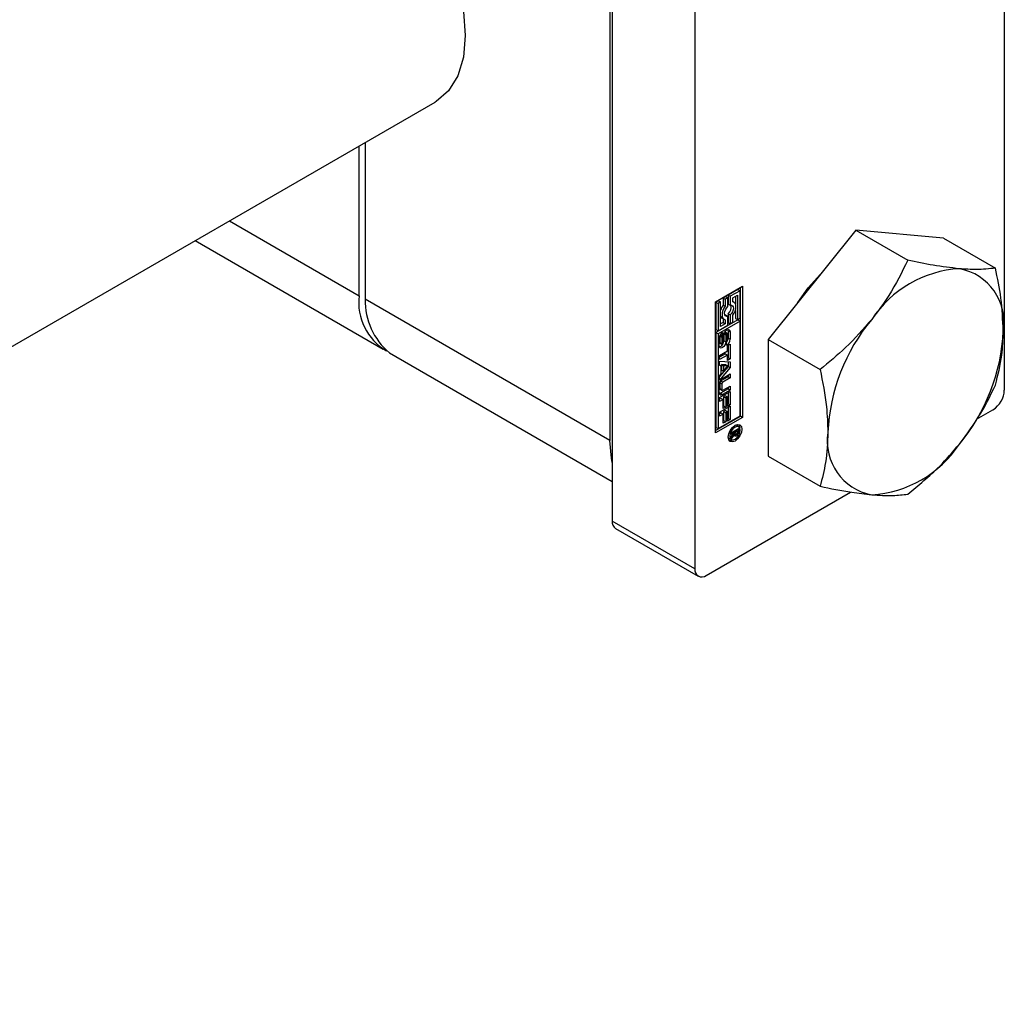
# Model space of a CAD drawing. Header units: millimetres. Extents: x 0 to 25230, y 0 to 17820.
# Tile 209 of 244: x 12799 to 13088, y 14801 to 15086. Entities that reach past the tile are written whole.
import ezdxf

# ---------------------------------------------------------------- set-up
doc = ezdxf.new("R2010")
doc.units = ezdxf.units.MM
doc.linetypes.add('SLD-Sólida', pattern=[0])

msp = doc.modelspace()

# ---------------------------------------------------------------- linework, layer by layer
at = {"color": 7, "linetype": 'SLD-Sólida', "lineweight": 25, "ltscale": 30}
for p, q in [((13088.29, 15214.46), (13088.29, 14977.2)), ((12973.13, 15175.97), (12973.13, 14938.71)), ((12997.37, 15161.98), (12997.37, 14924.71)), ((12972.37, 15151.39), (12972.37, 14962.42)), ((12122.45, 14600.74), (12921.07, 15061.77)), ((12898.73, 15004.93), (12898.73, 15048.88)), ((12900.55, 15049.93), (12900.55, 15003.88)), ((12860.66, 15026.9), (12898.73, 15004.93)), ((13044.65, 15024.15), (13018.89, 14992.1)), ((13044.65, 15024.15), (13059.92, 15015.33)), ((13070.41, 15021.84), (13044.65, 15024.15)), ((13070.41, 15021.84), (13085.68, 15013.02)), ((12850.62, 15021.11), (12905.83, 14989.23)), ((13003.43, 15003.1), (13011.39, 15007.69)), ((13010.03, 15006.74), (13007.18, 15005.1)), ((13010.03, 15006.74), (13010.64, 15006.39)), ((13010.78, 14969.55), (13010.78, 15007.34)), ((13011.39, 15007.69), (13011.39, 14969.2)), ((12972.37, 14962.42), (12900.55, 15003.88)), ((13006.43, 15004.66), (13005.68, 15004.23)), ((13005.68, 15004.23), (13005.68, 15002.18)), ((13005.68, 15004.23), (13006.28, 15003.88)), ((13007.04, 15004.31), (13006.28, 15003.88)), ((13006.28, 15003.88), (13006.28, 15001.83)), ((13006.43, 15004.66), (13007.04, 15004.31)), ((13007.04, 15001.71), (13007.04, 15004.31)), ((13007.18, 15005.1), (13007.18, 15002.49)), ((13007.18, 15005.1), (13007.79, 15004.75)), ((13010.64, 15006.39), (13007.79, 15004.75)), ((13007.79, 15004.75), (13007.79, 15002.14)), ((13008.54, 15004.31), (13009.89, 15005.09)), ((13008.54, 15003.13), (13008.54, 15004.31)), ((13009.28, 15004.74), (13009.28, 15002.54)), ((13009.89, 15005.09), (13009.89, 14997.91)), ((13010.64, 14998.34), (13010.64, 15006.39)), ((13003.43, 14964.61), (13003.43, 15003.1)), ((13004.33, 15003.45), (13003.58, 15003.02)), ((13003.58, 15003.02), (13003.58, 14994.97)), ((13003.58, 15003.02), (13004.18, 15002.67)), ((13004.93, 15003.1), (13004.18, 15002.67)), ((13004.18, 15002.67), (13004.18, 14994.62)), ((13004.33, 15003.45), (13004.93, 15003.1)), ((13004.93, 14995.92), (13004.93, 15003.1)), ((13005.68, 15002.18), (13006.28, 15001.83)), ((13007.18, 15002.49), (13007.79, 15002.14)), ((13008.86, 15003.01), (13008.54, 15003.19)), ((13005.36, 14998.35), (13005.96, 14998)), ((13005.68, 14998.16), (13005.68, 14997.05)), ((13006.43, 14999.22), (13006.25, 14999.19)), ((13006.43, 14999.22), (13007.04, 14998.87)), ((13007.04, 14996.26), (13007.04, 14998.87)), ((13007.18, 14999.65), (13007.18, 14997.05)), ((13007.18, 14999.65), (13007.79, 14999.3)), ((13007.79, 14999.3), (13007.79, 14996.7)), ((13008.54, 14997.13), (13008.54, 14999.18)), ((13009.28, 15000.63), (13009.28, 14998.26)), ((13009.28, 14998.26), (13009.89, 14997.91)), ((13009.89, 14997.91), (13010.64, 14998.34)), ((13010.03, 14997.82), (13003.58, 14994.1)), ((13010.64, 14997.47), (13004.18, 14993.75)), ((13004.18, 14994.62), (13007.04, 14996.26)), ((13005.68, 14997.05), (13004.93, 14996.62)), ((13006.28, 14996.7), (13004.93, 14995.92)), ((13005.68, 14997.05), (13006.28, 14996.7)), ((13006.28, 14997.88), (13006.28, 14996.7)), ((13007.18, 14997.05), (13007.79, 14996.7)), ((13007.79, 14996.7), (13008.54, 14997.13)), ((13010.03, 14997.82), (13010.64, 14997.47)), ((13010.64, 14969.63), (13010.64, 14997.47)), ((13003.58, 14994.97), (13004.18, 14994.62)), ((13003.58, 14994.1), (13003.58, 14966.26)), ((13004.18, 14993.75), (13003.58, 14994.1)), ((13004.18, 14993.75), (13004.18, 14965.91)), ((13004.5, 14990.24), (13004.5, 14992.41)), ((13004.71, 14993.07), (13004.71, 14991.22)), ((13004.71, 14993.07), (13005.32, 14992.72)), ((13004.73, 14993.24), (13005.34, 14992.89)), ((13004.81, 14993.41), (13005.39, 14993.07)), ((13004.88, 14993.52), (13005.46, 14993.18)), ((13004.92, 14993.58), (13005.52, 14993.23)), ((13004.93, 14993.59), (13005.53, 14993.24)), ((13005.32, 14992.72), (13005.32, 14990.87)), ((13005.53, 14993.24), (13005.52, 14993.23)), ((13005.53, 14994.14), (13005.53, 14993.24)), ((13005.73, 14991.09), (13005.78, 14993.15)), ((13005.91, 14993.77), (13005.87, 14991.7)), ((13005.91, 14993.77), (13006.52, 14993.42)), ((13005.94, 14993.87), (13006.53, 14993.54)), ((13006.01, 14994.01), (13006.56, 14993.69)), ((13006.08, 14994.15), (13006.63, 14993.84)), ((13006.16, 14994.27), (13006.73, 14993.94)), ((13006.82, 14993.94), (13006.22, 14994.29)), ((13006.52, 14993.42), (13006.47, 14991.35)), ((13006.92, 14991.81), (13006.92, 14993.67)), ((13007.14, 14994.64), (13007.09, 14994.98)), ((13007.14, 14994.64), (13007.14, 14992.47)), ((13007.14, 14994.64), (13007.75, 14994.29)), ((13007.14, 14992.47), (13007.75, 14992.12)), ((13007.75, 14994.29), (13007.75, 14992.12)), ((13004.71, 14991.22), (13005.32, 14990.87)), ((13004.75, 14991.02), (13005.35, 14990.67)), ((13004.81, 14990.94), (13005.42, 14990.59)), ((13005.87, 14991.7), (13006.47, 14991.35)), ((13006.71, 14990.39), (13006.71, 14991.29)), ((13006.98, 14990.29), (13007.74, 14990.73)), ((13006.98, 14988.69), (13006.98, 14990.29)), ((13007.13, 14990.38), (13007.13, 14986.69)), ((13007.74, 14990.73), (13007.74, 14986.34)), ((13018.89, 14992.1), (13034.16, 14983.28)), ((13018.89, 14992.1), (13018.89, 14957.76)), ((12907.65, 14988.18), (12973.13, 14950.38)), ((13004.61, 14987.32), (13006.98, 14988.69)), ((13006.37, 14987.86), (13004.61, 14986.84)), ((13006.98, 14987.51), (13004.61, 14986.14)), ((13004.61, 14986.14), (13004.61, 14987.32)), ((13006.37, 14987.86), (13006.98, 14987.51)), ((13006.98, 14985.9), (13006.98, 14987.51)), ((13007.13, 14986.69), (13006.98, 14986.6)), ((13007.13, 14986.69), (13007.74, 14986.34)), ((13004.61, 14985.65), (13007.74, 14985.54)), ((13004.61, 14984.39), (13004.61, 14985.65)), ((13004.61, 14984.67), (13005.13, 14984.37)), ((13005.13, 14984.37), (13004.61, 14984.39)), ((13007.13, 14984.18), (13004.61, 14981.17)), ((13007.74, 14983.83), (13004.61, 14980.09)), ((13005.13, 14981.99), (13005.13, 14984.37)), ((13005.21, 14984.7), (13005.21, 14983.14)), ((13006.45, 14984.64), (13005.21, 14984.7)), ((13005.21, 14984.7), (13005.81, 14984.35)), ((13005.81, 14984.35), (13005.81, 14982.79)), ((13007.06, 14984.29), (13005.81, 14984.35)), ((13005.81, 14982.79), (13007.06, 14984.29)), ((13006.45, 14984.64), (13007.06, 14984.29)), ((13007.74, 14986.34), (13006.98, 14985.9)), ((13007.13, 14985.56), (13007.13, 14984.18)), ((13007.13, 14984.18), (13007.74, 14983.83)), ((13007.74, 14985.54), (13007.74, 14983.83)), ((13004.61, 14981.36), (13005.13, 14981.99)), ((13004.61, 14980.09), (13004.61, 14981.36)), ((13007.13, 14981.13), (13004.98, 14979.89)), ((13005.21, 14983.14), (13005.81, 14982.79)), ((13005.48, 14980.65), (13007.74, 14981.96)), ((13007.74, 14980.78), (13005.59, 14979.54)), ((13007.13, 14981.61), (13007.13, 14981.13)), ((13007.13, 14981.13), (13007.74, 14980.78)), ((13007.74, 14981.96), (13007.74, 14980.78)), ((13004.51, 14976.47), (13004.51, 14978.97)), ((13004.67, 14979.35), (13004.67, 14977.68)), ((13004.67, 14979.35), (13005.28, 14979)), ((13004.98, 14979.89), (13005.59, 14979.54)), ((13005.28, 14979), (13005.28, 14977.33)), ((13005.59, 14977.15), (13007.74, 14978.4)), ((13007.13, 14978.05), (13007.13, 14977.56)), ((13007.74, 14978.4), (13007.74, 14977.21)), ((13004.61, 14974.99), (13007.74, 14976.8)), ((13004.61, 14973.82), (13004.61, 14974.99)), ((13004.67, 14977.68), (13005.28, 14977.33)), ((13004.76, 14977.48), (13005.37, 14977.13)), ((13007.13, 14977.56), (13004.87, 14976.26)), ((13004.87, 14976.26), (13005.48, 14975.91)), ((13007.74, 14977.21), (13005.48, 14975.91)), ((13006.37, 14975.54), (13005.83, 14975.23)), ((13005.83, 14975.23), (13005.83, 14972.57)), ((13005.83, 14975.23), (13006.44, 14974.88)), ((13006.37, 14975.54), (13006.98, 14975.19)), ((13006.98, 14975.19), (13006.44, 14974.88)), ((13006.44, 14974.88), (13006.44, 14972.22)), ((13006.98, 14972.4), (13006.98, 14975.19)), ((13007.13, 14977.56), (13007.74, 14977.21)), ((13007.13, 14976.45), (13007.13, 14973.19)), ((13007.74, 14976.8), (13007.74, 14972.84)), ((13005.07, 14974.78), (13004.61, 14974.52)), ((13005.67, 14974.43), (13004.61, 14973.82)), ((13004.61, 14970.69), (13007.74, 14972.49)), ((13005.07, 14974.78), (13005.67, 14974.43)), ((13005.67, 14971.78), (13005.67, 14974.43)), ((13005.83, 14972.57), (13005.67, 14972.48)), ((13006.44, 14972.22), (13005.67, 14971.78)), ((13005.83, 14972.57), (13006.44, 14972.22)), ((13007.13, 14973.19), (13006.98, 14973.1)), ((13007.74, 14972.84), (13006.98, 14972.4)), ((13007.13, 14973.19), (13007.74, 14972.84)), ((13007.13, 14972.14), (13007.13, 14968.89)), ((13007.74, 14972.49), (13007.74, 14968.54)), ((13003.43, 14965.31), (13010.78, 14969.55)), ((13011.39, 14969.2), (13003.43, 14964.61)), ((13004.18, 14965.91), (13010.64, 14969.63)), ((13004.61, 14969.51), (13004.61, 14970.69)), ((13005.07, 14970.48), (13004.61, 14970.21)), ((13005.67, 14970.13), (13004.61, 14969.51)), ((13005.07, 14970.48), (13005.67, 14970.13)), ((13005.67, 14967.48), (13005.67, 14970.13)), ((13006.37, 14971.23), (13005.83, 14970.92)), ((13005.83, 14970.92), (13005.83, 14968.27)), ((13005.83, 14970.92), (13006.44, 14970.57)), ((13006.37, 14971.23), (13006.98, 14970.88)), ((13006.98, 14970.88), (13006.44, 14970.57)), ((13006.44, 14970.57), (13006.44, 14967.92)), ((13006.98, 14968.09), (13006.98, 14970.88)), ((13011.39, 14969.2), (13010.78, 14969.55)), ((13080.16, 14968.65), (13084.95, 14971.42)), ((13003.58, 14966.26), (13004.18, 14965.91)), ((13005.83, 14968.27), (13005.67, 14968.18)), ((13006.44, 14967.92), (13005.67, 14967.48)), ((13005.83, 14968.27), (13006.44, 14967.92)), ((13007.13, 14968.89), (13006.98, 14968.79)), ((13007.74, 14968.54), (13006.98, 14968.09)), ((13007.13, 14968.89), (13007.74, 14968.54)), ((13009.67, 14966.8), (13009.24, 14966.9)), ((13010.27, 14966.45), (13009.67, 14966.8)), ((13007.17, 14963.31), (13007.47, 14963)), ((13008.06, 14964.65), (13010.23, 14965.9)), ((13009.07, 14964.74), (13008.06, 14964.16)), ((13008.06, 14963.5), (13009.07, 14964.74)), ((13008.06, 14964.16), (13008.06, 14964.65)), ((13008.9, 14964.03), (13008.06, 14962.93)), ((13008.06, 14962.93), (13008.06, 14963.5)), ((13008.63, 14964.19), (13008.9, 14964.03)), ((13008.65, 14964.98), (13009.07, 14964.74)), ((13008.74, 14965.04), (13009.17, 14964.8)), ((13008.89, 14964.51), (13009.3, 14964.27)), ((13008.89, 14964.51), (13009.28, 14964.29)), ((13008.93, 14964.16), (13009.54, 14963.81)), ((13008.97, 14963.85), (13009.21, 14963.72)), ((13009.07, 14964.74), (13009.17, 14964.68)), ((13009.88, 14965.21), (13009.17, 14964.8)), ((13009.17, 14964.8), (13009.17, 14964.68)), ((13009.45, 14965.45), (13009.88, 14965.21)), ((13009.63, 14965.55), (13009.63, 14965.43)), ((13009.63, 14965.43), (13010.23, 14965.08)), ((13009.71, 14964.44), (13010.01, 14964.27)), ((13009.87, 14964.89), (13009.88, 14964.96)), ((13009.88, 14965.03), (13009.88, 14965.21)), ((13009.88, 14964.96), (13009.88, 14965.03)), ((13009.88, 14964.9), (13010.19, 14964.71)), ((13010.23, 14965.9), (13010.23, 14965.08)), ((13007.47, 14963), (13008.08, 14962.65)), ((13018.89, 14957.76), (13034.16, 14948.94)), ((13000.71, 14922.79), (13043.1, 14947.26)), ((12997.37, 14924.71), (12973.13, 14938.71)), ((12974.11, 14936.55), (12998.35, 14922.55))]:
    msp.add_line(p, q, dxfattribs=at)
at = {"color": 7, "linetype": 'SLD-Sólida', "lineweight": 25, "ltscale": 30, "flags": 128}
for points in [[(12900.55, 15133.34), (12906.33, 15129.16), (12911.86, 15123.85), (12916.95, 15117.63), (12921.39, 15110.71), (12925.02, 15103.35), (12927.72, 15095.83), (12929.38, 15088.42), (12929.94, 15081.4), (12929.38, 15075.02), (12927.72, 15069.53), (12925.02, 15065.12), (12921.39, 15061.96), (12921.07, 15061.77)], [(13027.62, 15002.97), (13030.64, 15007.2), (13035.15, 15012.23)], [(13006.28, 15001.83), (13005.9, 15001.23), (13005.61, 15000.58), (13005.43, 14999.94), (13005.37, 14999.32), (13005.43, 14998.78), (13005.61, 14998.35), (13005.9, 14998.04), (13006.28, 14997.88)], [(13007.04, 14998.87), (13006.67, 14998.86), (13006.38, 14999.02), (13006.19, 14999.33), (13006.12, 14999.76), (13006.19, 15000.26), (13006.38, 15000.79), (13006.67, 15001.29), (13007.04, 15001.71)], [(13007.79, 15002.14), (13008.15, 15002.15), (13008.45, 15001.99), (13008.63, 15001.68), (13008.7, 15001.25), (13008.63, 15000.74), (13008.45, 15000.22), (13008.15, 14999.72), (13007.79, 14999.3)], [(13008.54, 14999.18), (13008.92, 14999.78), (13009.21, 15000.42), (13009.4, 15001.07), (13009.46, 15001.69), (13009.4, 15002.23), (13009.21, 15002.66), (13008.92, 15002.97), (13008.54, 15003.13)], [(13004.74, 14993.28), (13004.73, 14993.26), (13004.73, 14993.24)], [(13005.78, 14993.15), (13005.85, 14993.62), (13006.06, 14994.12), (13006.38, 14994.55), (13006.76, 14994.86), (13007.14, 14994.99), (13007.46, 14994.93), (13007.67, 14994.68), (13007.75, 14994.29)], [(13006.47, 14991.35), (13006.39, 14990.88), (13006.17, 14990.39), (13005.85, 14989.96), (13005.48, 14989.67), (13005.1, 14989.54), (13004.79, 14989.61), (13004.58, 14989.85), (13004.5, 14990.24)], [(13005.73, 14991.08), (13005.78, 14991.22), (13005.87, 14991.7)], [(13004.56, 14976.14), (13004.68, 14976.17), (13004.87, 14976.26)], [(13008.41, 14966.25), (13009.18, 14966.87), (13009.94, 14967.13), (13010.6, 14967.01), (13011.03, 14966.51), (13011.18, 14965.71), (13011.03, 14964.73), (13010.6, 14963.73), (13009.94, 14962.85), (13009.18, 14962.23), (13008.41, 14961.96), (13007.76, 14962.09), (13007.32, 14962.59), (13007.17, 14963.39), (13007.32, 14964.36), (13007.76, 14965.37), (13008.41, 14966.25)], [(13009.77, 14966.55), (13009.18, 14966.34), (13008.58, 14965.86), (13008.08, 14965.18), (13007.74, 14964.41), (13007.62, 14963.65), (13007.74, 14963.03), (13008.08, 14962.65), (13008.58, 14962.55), (13009.18, 14962.76), (13009.77, 14963.23), (13010.27, 14963.91), (13010.61, 14964.69), (13010.73, 14965.44), (13010.61, 14966.06), (13010.27, 14966.45), (13009.77, 14966.55)], [(13010.26, 14967.12), (13010.43, 14966.86), (13010.58, 14966.13)], [(13009.63, 14965.35), (13009.63, 14965.38), (13009.63, 14965.43)], [(12973.13, 14955.91), (12972.84, 14957.23), (12972.37, 14962.42)], [(13008.51, 14962.54), (13007.8, 14962.31), (13007.49, 14962.32)]]:
    msp.add_lwpolyline(points, dxfattribs=at)
at = {"color": 7, "linetype": 'SLD-Sólida', "lineweight": 25, "ltscale": 900}
for centre, radius, start, end in [((13077.09, 14979.66), 33.25, 93.4276, 146.5656), ((13072.17, 14997.1), 16.02, 350.7461, 79.453), ((12915.15, 15003), 16.54, 173.3, 239.5185), ((12920.15, 15003.29), 19.61, 178.2875, 230.4013), ((13009.59, 14999.25), 4.88, 143.1794, 162.3536), ((13005.76, 15001.47), 2.31, 307.8267, 17.5209), ((13005.9, 14999.27), 1.07, 204.8771, 239.3589), ((13092.32, 14962.21), 55.92, 140.228, 177.3599), ((13006.63, 14992.31), 2.13, 120.9954, 177.4958), ((13005.63, 14993.06), 0.92, 168.8394, 179.5701), ((13006.32, 14992.71), 1, 169.2908, 179.1187), ((13006.18, 14992.73), 0.86, 156.3282, 168.8708), ((13005.92, 14992.83), 0.576, 142.6339, 155.5163), ((13005.67, 14993), 0.285, 123.4342, 139.0798), ((13005.55, 14993.8), 0.365, 355.589, 1.0416), ((13006.18, 14994.24), 0.0651, 59.9971, 91.9304), ((13007.39, 14993.4), 0.875, 171.1662, 178.8943), ((13007.36, 14993.42), 0.841, 161.2534, 172.1818), ((13007.15, 14993.5), 0.62, 147.2333, 162.3644), ((13006.85, 14993.71), 0.255, 119.6855, 150.6184), ((13006.78, 14993.86), 0.0886, 52.7423, 127.2577), ((13006.68, 14993.77), 0.221, 12.397, 47.0928), ((13005.14, 14992.54), 2, 330.4151, 358.0478), ((13006.32, 14993.67), 0.598, 359.5988, 14.6513), ((13032.13, 14997.1), 55.91, 320.229, 357.362), ((13004.13, 14991.41), 1.57, 285.745, 327.7661), ((13005.25, 14991.21), 0.534, 178.9151, 200.8165), ((13004.89, 14991.07), 0.155, 198.7913, 238.7007), ((13005.86, 14990.86), 0.538, 179.0016, 200.73), ((13005.49, 14990.72), 0.148, 198.0689, 248.6579), ((13005.45, 14990.76), 0.187, 267.9576, 340.158), ((13004.92, 14991.1), 0.812, 330.5973, 343.0926), ((13004.69, 14991.16), 1.04, 343.4655, 356.2851), ((13005.63, 14992.21), 2.12, 300.7562, 357.5748), ((13006.57, 14991.52), 0.264, 301.884, 324.5237), ((13006.34, 14991.69), 0.557, 323.5985, 341.1096), ((13005.93, 14991.84), 0.992, 340.8478, 350.0038), ((13005.91, 14991.82), 1.01, 351.0428, 359.43), ((13006.61, 14978.88), 2.11, 122.5797, 177.3766), ((13005.35, 14979.32), 0.674, 122.5656, 177.4303), ((13005.95, 14978.97), 0.671, 122.4201, 177.5758), ((13005.1, 14976.37), 0.599, 170.8401, 309.2036), ((13004.89, 14977.66), 0.224, 174.7121, 233.9125), ((13005.47, 14977.3), 0.192, 170.7268, 309.2773), ((13081.05, 14977.53), 7.25, 302.6138, 357.3911), ((13008.55, 14964.79), 0.73, 289.1626, 301.2397), ((13009.25, 14964.06), 0.347, 184.8512, 263.5482), ((13008.49, 14965.03), 0.97, 296.7497, 314.9256), ((13009.77, 14964.63), 0.604, 175.4071, 214.6602), ((13009.22, 14964.31), 0.589, 268.7907, 302.7494), ((13009.39, 14964.45), 0.203, 234.5995, 304.6466), ((13009.16, 14964.97), 0.768, 297.0819, 310.2983), ((13008.96, 14964.86), 1.2, 298.593, 330.2675), ((13009.28, 14964.82), 0.58, 310.9536, 341.1282), ((13008.76, 14964.98), 1.12, 342.2553, 355.7376), ((13008.76, 14965.05), 1.47, 327.9774, 346.8856), ((13008.53, 14965.1), 1.7, 346.9333, 359.2346), ((13052.28, 14962.21), 16.02, 170.7495, 259.4538), ((13047.36, 14979.65), 33.25, 273.4287, 326.5645), ((12975.31, 14938.4), 2.21, 171.8934, 236.8043), ((12999.4, 14924.38), 2.06, 170.807, 309.1902)]:
    msp.add_arc(centre, radius, start, end, dxfattribs=at)
at = {"color": 7, "linetype": 'SLD-Sólida', "lineweight": 25, "ltscale": 30}
for points, knots in [([(13059.92, 15015.33), (13058.19, 15011.81), (13055.17, 15005.71), (13051.08, 15000.28), (13049.34, 14997.98)], [0, 0, 0, 0, 0.575897, 1, 1, 1, 1]), ([(13075.1, 15012.85), (13072.54, 15013.16), (13067.44, 15013.77), (13062.42, 15014.81), (13059.92, 15015.33)], [0, 0, 0, 0, 0.503227, 1, 1, 1, 1]), ([(13085.68, 15013.02), (13083.83, 15012.83), (13080.31, 15012.46), (13076.77, 15012.72), (13075.1, 15012.85)], [0, 0, 0, 0, 0.52663, 1, 1, 1, 1]), ([(13087.98, 14994.52), (13087.83, 14997.77), (13087.55, 15004), (13086.29, 15010.1), (13085.68, 15013.02)], [0, 0, 0, 0, 0.520812, 1, 1, 1, 1]), ([(13049.34, 14997.98), (13046.86, 14995.14), (13042.21, 14989.82), (13036.73, 14985.37), (13034.16, 14983.28)], [0, 0, 0, 0, 0.532752, 1, 1, 1, 1]), ([(13085.68, 14978.68), (13086.43, 14981.6), (13087.75, 14986.81), (13087.91, 14992.18), (13087.98, 14994.52)], [0, 0, 0, 0, 0.562268, 1, 1, 1, 1]), ([(13034.16, 14983.28), (13034.91, 14979.64), (13036.15, 14973.52), (13036.37, 14967.29), (13036.46, 14964.78)], [0, 0, 0, 0, 0.596664, 1, 1, 1, 1]), ([(13075.1, 14961.33), (13077.29, 14964.29), (13081.34, 14969.76), (13084.32, 14975.87), (13085.68, 14978.68)], [0, 0, 0, 0, 0.541456, 1, 1, 1, 1]), ([(13036.46, 14964.78), (13036.35, 14961.8), (13036.13, 14956.44), (13034.77, 14951.25), (13034.16, 14948.94)], [0, 0, 0, 0, 0.554926, 1, 1, 1, 1]), ([(13059.92, 14946.63), (13063.12, 14949.26), (13068.59, 14953.74), (13073.19, 14959.1), (13075.1, 14961.33)], [0, 0, 0, 0, 0.584689, 1, 1, 1, 1]), ([(13034.16, 14948.94), (13037.25, 14948.3), (13042.28, 14947.26), (13047.38, 14946.68), (13049.34, 14946.46)], [0, 0, 0, 0, 0.614439, 1, 1, 1, 1]), ([(13049.34, 14946.46), (13051.43, 14946.31), (13054.97, 14946.06), (13058.48, 14946.47), (13059.92, 14946.63)], [0, 0, 0, 0, 0.590775, 1, 1, 1, 1])]:
    msp.add_open_spline(points, degree=3, knots=knots, dxfattribs=at)

doc.saveas('drawing.dxf')
